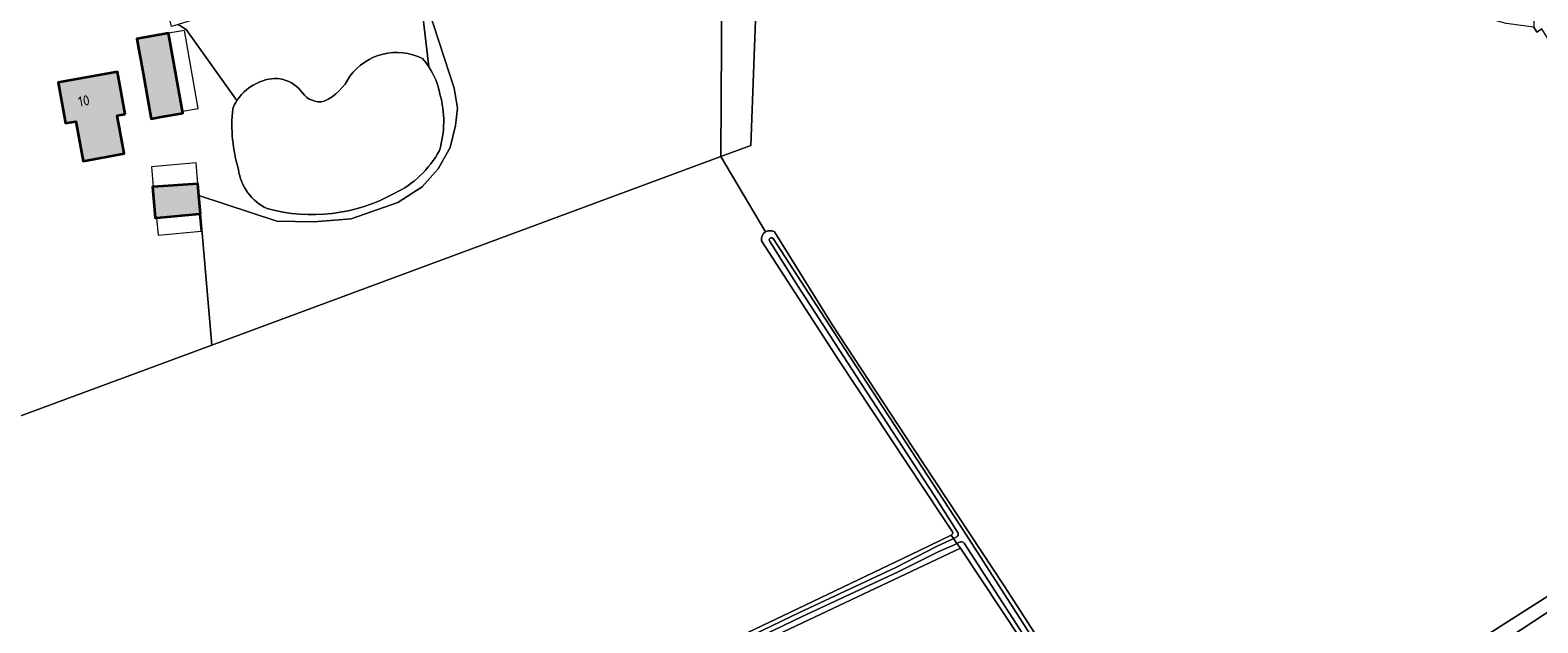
# Model space of a CAD drawing. Header units: metres. Extents: x 200031 to 204075, y 460125 to 464703.
# Tile 24 of 178: x 200793 to 201061, y 462138 to 462243. Entities that reach past the tile are written whole.
import ezdxf
from ezdxf.enums import TextEntityAlignment as Align

# ---------------------------------------------------------------- set-up
doc = ezdxf.new("R2010")
doc.units = ezdxf.units.M
doc.header["$LTSCALE"] = 2
for name, color, linetype, lineweight in [('B-WE-GR-BOS_LOOF-GV', 253, 'Continuous', 13), ('B-WE-GR-GRAS-GV', 253, 'Continuous', 13), ('B-WE-OG-BEBOUWING-GV', 253, 'Continuous', 35), ('B-WE-OG-BEBOUWING-T18', 253, 'Continuous', 18), ('B-WE-OG-BEBOUWING_LUIFEL-GV', 253, 'Continuous', 18), ('B-WE-OG-TERREIN_CULTUURSCHEIDING-GV', 253, 'Continuous', 18), ('B-WE-OG-TERREIN_ERF-GV', 253, 'Continuous', 18), ('B-WE-OG-WATER_MEER-GV', 253, 'Continuous', 18), ('B-WE-OG-WATER_SLOOT-GV', 253, 'Continuous', 18), ('B-WE-VH-VERHARDING_BETON-A', 254, 'Continuous', 25)]:
    doc.layers.add(name, color=color, linetype=linetype, lineweight=lineweight)
doc.styles.add('NLCS-ISO-M1000-T18', font='NLCS-ISO.ttf', dxfattribs={"height": 1.8})

msp = doc.modelspace()

# ---------------------------------------------------------------- hatches: boundary and pattern name
at = {"layer": 'B-WE-VH-VERHARDING_BETON-A'}
h = msp.add_hatch(color=256, dxfattribs=at)
h.dxf.hatch_style = 1
h.paths.add_polyline_path([(200820.217, 462228.86), (200817.755, 462242.722), (200817.746, 462242.771), (200812.122, 462241.772), (200813.218, 462235.603), (200814.604, 462227.801), (200814.651, 462227.534), (200816.473, 462227.858), (200819.957, 462228.477), (200820.275, 462228.533)])
h = msp.add_hatch(color=256, dxfattribs=at)
h.dxf.hatch_style = 1
h.paths.add_polyline_path([(200810.023, 462228.37), (200808.666, 462235.864), (200798.141, 462233.958), (200799.449, 462226.731), (200801.276, 462227.062), (200802.553, 462220.01), (200809.865, 462221.334), (200808.636, 462228.119)])
h = msp.add_hatch(color=256, dxfattribs=at)
h.dxf.hatch_style = 1
h.paths.add_polyline_path([(200823.431, 462210.605), (200823.134, 462213.879), (200822.945, 462215.966), (200815.034, 462215.406), (200814.913, 462215.397), (200815.404, 462209.9), (200815.613, 462209.918), (200823.287, 462210.592)])

# ---------------------------------------------------------------- linework, layer by layer
at = {"layer": 'B-WE-GR-BOS_LOOF-GV', "flags": 128}
msp.add_lwpolyline([(200922.517, 462280.46), (200916.35, 462281.779), (200916.349, 462281.532), (200916.019, 462220.827), (200921.32, 462222.79), (200923.468, 462280.148)], close=True, dxfattribs=at)
msp.add_lwpolyline([(200864.062, 462236.76), (200862.205, 462252.491), (200861.573, 462254.425), (200860.204, 462255.642), (200858.074, 462256.326), (200819.456, 462244.304), (200820.875, 462243.424), (200829.931, 462230.784)], dxfattribs=at)
at = {"layer": 'B-WE-GR-BOS_LOOF-GV'}
for points in [[(200850, 462235.096, -0.3652225), (200862.956, 462238.219)], [(200862.956, 462238.219, -0.0335232), (200864.062, 462236.76)], [(200829.931, 462230.784, -0.1601942), (200833.996, 462234.08)], [(200833.996, 462234.08, -0.3670251), (200841.58, 462232.119)], [(200845.427, 462230.63, 0.1673978), (200850, 462235.096)], [(200841.58, 462232.119, 0.2926747), (200845.427, 462230.63)]]:
    msp.add_lwpolyline(points, format="xyb", dxfattribs=at)
at = {"layer": 'B-WE-GR-GRAS-GV', "flags": 128}
for points in [[(200862.205, 462252.491), (200868.59, 462232.943), (200869.155, 462229.427), (200868.778, 462226.35), (200867.836, 462222.395), (200865.701, 462218.628), (200862.848, 462215.431), (200858.529, 462212.648), (200850.269, 462209.746), (200843.576, 462209.207), (200837.025, 462209.328), (200823.134, 462213.879), (200823.431, 462210.605), (200825.434, 462187.29), (200916.019, 462220.827), (200916.349, 462281.532)], [(201068.461, 462233.105), (201062.03, 462243.495), (201061.139, 462242.957), (201060.628, 462243.802), (201055.707, 462244.491), (201052.194, 462245.436), (200980.758, 462264.673), (200928.972, 462278.646), (200923.754, 462280.054), (200923.468, 462280.148), (200921.32, 462222.79), (200916.019, 462220.827), (200923.957, 462207.408)], [(200923.957, 462207.408), (200916.019, 462220.827), (200825.434, 462187.29), (200788.107, 462173.47), (200786.81, 462179.078), (200785.564, 462185.205), (200779.085, 462217.06), (200777.769, 462223.031), (200772.148, 462249.422), (200771.795, 462249.317)], [(200925.521, 462207.416), (200935.877, 462190.8), (200950.138, 462169.047), (200966.4, 462144.436), (200995.382, 462099.514), (201066.388, 462144.677), (201067.354, 462144.194), (201068.126, 462143.005), (201067.399, 462142.512), (201072.301, 462134.684), (201084.067, 462115.61), (201084.392, 462115.091), (201085.283, 462115.648), (201085.72, 462115.921), (201096.023, 462122.36), (201110.232, 462131.651), (201126.122, 462141.903), (201085.481, 462205.111), (201070.665, 462227.877), (201068.06, 462231.929)], [(200957.228, 462154.082), (200955.212, 462157.078), (200936.932, 462184.632), (200923.238, 462205.796)], [(200813.165, 462084.759), (200814.384, 462085.341), (200841.209, 462098.442), (200854.625, 462104.552), (200874.341, 462113.978), (200893.775, 462123.276), (200912.059, 462132.021), (200929.655, 462140.385), (200951.236, 462150.673), (200956.941, 462153.444)], [(200976.327, 462046.36), (200983.901, 462050.95), (200992.682, 462056.194), (201009.43, 462066.679), (201012.345, 462068.684), (201006.69, 462077.648), (200998.116, 462090.777), (200987.676, 462107.37), (200958.617, 462151.145), (200880.697, 462114.368), (200889.031, 462096.508), (200928.357, 462014.905), (200930.351, 462016.025), (200970.861, 462042.364), (200971.541, 462042.806)]]:
    msp.add_lwpolyline(points, dxfattribs=at)
at = {"layer": 'B-WE-GR-GRAS-GV'}
for points in [[(200923.238, 462205.796, -0.3159809), (200923.957, 462207.408)], [(200923.957, 462207.408, -0.2736567), (200925.521, 462207.416)], [(200956.941, 462153.444, 0.3261459), (200957.228, 462154.082)]]:
    msp.add_lwpolyline(points, format="xyb", dxfattribs=at)
at = {"layer": 'B-WE-OG-BEBOUWING-GV', "flags": 128}
for points in [[(200820.217, 462228.86), (200817.755, 462242.722), (200817.746, 462242.771), (200812.122, 462241.772), (200813.218, 462235.603), (200814.604, 462227.801), (200814.651, 462227.534), (200816.473, 462227.858), (200819.957, 462228.477), (200820.275, 462228.533)], [(200810.023, 462228.37), (200808.666, 462235.864), (200798.141, 462233.958), (200799.449, 462226.731), (200801.276, 462227.062), (200802.553, 462220.01), (200809.865, 462221.334), (200808.636, 462228.119)], [(200823.431, 462210.605), (200823.134, 462213.879), (200822.945, 462215.966), (200815.034, 462215.406), (200814.913, 462215.397), (200815.404, 462209.9), (200815.613, 462209.918), (200823.287, 462210.592)]]:
    msp.add_lwpolyline(points, close=True, dxfattribs=at)
at = {"layer": 'B-WE-OG-BEBOUWING_LUIFEL-GV', "flags": 128}
for points in [[(200820.217, 462228.86), (200822.997, 462229.344), (200820.587, 462243.214), (200817.755, 462242.722)], [(200815.034, 462215.406), (200822.945, 462215.966), (200822.655, 462219.67), (200814.707, 462218.997)], [(200815.613, 462209.918), (200815.901, 462206.818), (200823.571, 462207.53), (200823.287, 462210.592)]]:
    msp.add_lwpolyline(points, close=True, dxfattribs=at)
at = {"layer": 'B-WE-OG-TERREIN_CULTUURSCHEIDING-GV', "flags": 128}
msp.add_lwpolyline([(201064.925, 462253.235), (201060.464, 462252.33), (201057.797, 462252.011), (201060.628, 462244.919), (201060.628, 462243.802), (201061.139, 462242.957), (201062.03, 462243.495)], dxfattribs=at)
at = {"layer": 'B-WE-OG-TERREIN_ERF-GV', "flags": 128}
for points in [[(200829.931, 462230.784), (200820.875, 462243.424), (200819.456, 462244.304), (200818.296, 462243.943), (200814.288, 462260.683), (200814.144, 462260.639), (200805.796, 462258.464), (200805.37, 462258.334)], [(200788.107, 462173.47), (200825.434, 462187.29), (200823.431, 462210.605), (200823.287, 462210.592), (200815.613, 462209.918), (200815.404, 462209.9), (200814.913, 462215.397), (200815.034, 462215.406), (200822.945, 462215.966), (200823.134, 462213.879), (200837.025, 462209.328), (200843.576, 462209.207), (200850.269, 462209.746), (200858.529, 462212.648), (200862.848, 462215.431), (200865.701, 462218.628), (200867.836, 462222.395), (200868.778, 462226.35), (200869.155, 462229.427), (200868.59, 462232.943), (200862.205, 462252.491), (200864.062, 462236.76)]]:
    msp.add_lwpolyline(points, dxfattribs=at)
for points in [[(200817.755, 462242.722), (200820.217, 462228.86), (200820.275, 462228.533), (200819.957, 462228.477), (200816.473, 462227.858), (200814.651, 462227.534), (200814.604, 462227.801), (200813.218, 462235.603), (200812.122, 462241.772), (200817.746, 462242.771)], [(200810.023, 462228.37), (200808.636, 462228.119), (200809.865, 462221.334), (200802.553, 462220.01), (200801.276, 462227.062), (200799.449, 462226.731), (200798.141, 462233.958), (200808.666, 462235.864)], [(201053.575, 462095.877), (201064.952, 462103.348), (201066.484, 462104.388), (201071.7, 462107.444), (201071.48, 462107.76), (201076.37, 462110.738), (201081.616, 462114.05), (201084.392, 462115.091), (201084.067, 462115.61), (201072.301, 462134.684), (201067.399, 462142.512), (201064.182, 462140.484), (201041.399, 462125.551), (201034.762, 462121.461), (201050.44, 462093.809), (201052.744, 462095.331)]]:
    msp.add_lwpolyline(points, close=True, dxfattribs=at)
at = {"layer": 'B-WE-OG-TERREIN_ERF-GV'}
for points in [[(200864.062, 462236.76, -0.0976198), (200866.04, 462231.901)], [(200866.04, 462231.901, -0.1431833), (200865.931, 462221.879)], [(200830.185, 462218.502, -0.0962728), (200829.169, 462229.286)], [(200829.169, 462229.286, -0.0500353), (200829.931, 462230.784)], [(200865.931, 462221.879, -0.160416), (200857.911, 462214.253)], [(200835.302, 462211.566, -0.2553857), (200830.185, 462218.502)], [(200857.911, 462214.253, -0.1967045), (200835.302, 462211.566)]]:
    msp.add_lwpolyline(points, format="xyb", dxfattribs=at)
at = {"layer": 'B-WE-OG-WATER_MEER-GV'}
for points in [[(200862.956, 462238.219, 0.3652225), (200850, 462235.096)], [(200864.062, 462236.76, 0.0335232), (200862.956, 462238.219)], [(200866.04, 462231.901, 0.0976198), (200864.062, 462236.76)], [(200833.996, 462234.08, 0.1601942), (200829.931, 462230.784)], [(200841.58, 462232.119, 0.3670251), (200833.996, 462234.08)], [(200850, 462235.096, -0.1673978), (200845.427, 462230.63)], [(200845.427, 462230.63, -0.2926747), (200841.58, 462232.119)], [(200865.931, 462221.879, 0.1431833), (200866.04, 462231.901)], [(200829.169, 462229.286, 0.0962728), (200830.185, 462218.502)], [(200829.931, 462230.784, 0.0500353), (200829.169, 462229.286)], [(200857.911, 462214.253, 0.160416), (200865.931, 462221.879)], [(200830.185, 462218.502, 0.2553857), (200835.302, 462211.566)], [(200835.302, 462211.566, 0.1967045), (200857.911, 462214.253)]]:
    msp.add_lwpolyline(points, format="xyb", dxfattribs=at)
at = {"layer": 'B-WE-OG-WATER_SLOOT-GV'}
for points in [[(200923.957, 462207.408, 0.3159809), (200923.238, 462205.796)], [(200925.521, 462207.416, 0.2736567), (200923.957, 462207.408)], [(200924.643, 462205.79, -0.8565303), (200925.306, 462206.248)], [(200925.306, 462206.248, 0.8565303), (200924.643, 462205.79)], [(200957.228, 462154.082, -0.3261459), (200956.941, 462153.444)], [(200957.974, 462153.153, 0.3087944), (200958.194, 462153.855)], [(200958.194, 462153.855, -0.3087944), (200957.974, 462153.153)], [(200959.271, 462152.053, 0.3801468), (200958.434, 462152.234)], [(200958.434, 462152.234, -0.3801468), (200959.271, 462152.053)]]:
    msp.add_lwpolyline(points, format="xyb", dxfattribs=at)
at = {"layer": 'B-WE-OG-WATER_SLOOT-GV', "flags": 128}
for points in [[(200925.306, 462206.248), (200938.109, 462186.465), (200959.569, 462153.662), (200979.63, 462122.494), (200997.926, 462094.262), (201010.524, 462074.893), (201013.862, 462069.62), (201014.83, 462070.218), (200996.643, 462097.615), (200995.382, 462099.514), (200966.4, 462144.436), (200950.138, 462169.047), (200935.877, 462190.8), (200925.521, 462207.416)], [(200923.238, 462205.796), (200936.932, 462184.632), (200955.212, 462157.078), (200957.228, 462154.082)], [(200958.194, 462153.855), (200953.982, 462160.46), (200940.064, 462181.818), (200929.626, 462197.852), (200924.643, 462205.79)], [(200924.643, 462205.79), (200929.626, 462197.852), (200940.064, 462181.818), (200953.982, 462160.46), (200958.194, 462153.855)], [(200959.271, 462152.053), (200973.464, 462130.097), (200990.283, 462104.38), (201005.968, 462079.815), (201013.063, 462069.127), (201013.862, 462069.62), (201010.524, 462074.893), (200997.926, 462094.262), (200979.63, 462122.494), (200959.569, 462153.662), (200938.109, 462186.465), (200925.306, 462206.248)], [(200813.933, 462084.368), (200828.533, 462091.226), (200853.295, 462103.018), (200870.959, 462111.612), (200886.628, 462119.021), (200900.601, 462125.549), (200913.626, 462131.835), (200929.984, 462139.71), (200947.13, 462147.736), (200954.372, 462151.472), (200956.764, 462152.593), (200957.36, 462152.869), (200956.941, 462153.444), (200951.236, 462150.673), (200929.655, 462140.385), (200912.059, 462132.021), (200893.775, 462123.276), (200874.341, 462113.978), (200854.625, 462104.552), (200841.209, 462098.442), (200814.384, 462085.341), (200813.165, 462084.759)], [(200956.941, 462153.444), (200957.36, 462152.869), (200957.974, 462153.153)], [(200957.974, 462153.153), (200957.36, 462152.869), (200957.985, 462152.013), (200958.434, 462152.234)], [(200881.79, 462115.77), (200886.998, 462118.232), (200900.975, 462124.761), (200914.004, 462131.05), (200930.358, 462138.922), (200947.514, 462146.954), (200954.763, 462150.552), (200957.255, 462151.654), (200957.985, 462152.013), (200957.36, 462152.869), (200956.764, 462152.593), (200954.372, 462151.472), (200947.13, 462147.736), (200929.984, 462139.71), (200913.626, 462131.835), (200900.601, 462125.549), (200886.628, 462119.021), (200870.959, 462111.612), (200853.295, 462103.018), (200828.533, 462091.226), (200813.933, 462084.368)], [(200880.258, 462114.147), (200880.697, 462114.368), (200958.617, 462151.145), (200957.985, 462152.013), (200957.255, 462151.654), (200954.763, 462150.552), (200947.514, 462146.954), (200930.358, 462138.922), (200914.004, 462131.05), (200900.975, 462124.761), (200886.998, 462118.232), (200881.79, 462115.77), (200880.489, 462114.922)], [(200958.434, 462152.234), (200957.985, 462152.013), (200958.617, 462151.145), (200987.676, 462107.37), (200998.116, 462090.777), (201006.69, 462077.648), (201012.345, 462068.684), (201013.063, 462069.127), (201005.968, 462079.815)], [(201005.968, 462079.815), (200990.283, 462104.38), (200973.464, 462130.097), (200959.271, 462152.053)]]:
    msp.add_lwpolyline(points, dxfattribs=at)
msp.add_lwpolyline([(201068.126, 462143.005), (201067.354, 462144.194), (201066.388, 462144.677), (200995.382, 462099.514), (200996.643, 462097.615), (200997.017, 462097.863), (200999.067, 462099.152), (201023.785, 462114.697), (201034.762, 462121.461), (201041.399, 462125.551), (201064.182, 462140.484), (201067.399, 462142.512)], close=True, dxfattribs=at)

# ---------------------------------------------------------------- texts
at = {"layer": 'B-WE-OG-BEBOUWING-T18', "style": 'NLCS-ISO-M1000-T18'}
msp.add_text('10', height=1.8, rotation=10.3, dxfattribs=at).set_placement((200802.687, 462230.716), align=Align.MIDDLE)

doc.saveas('drawing.dxf')
